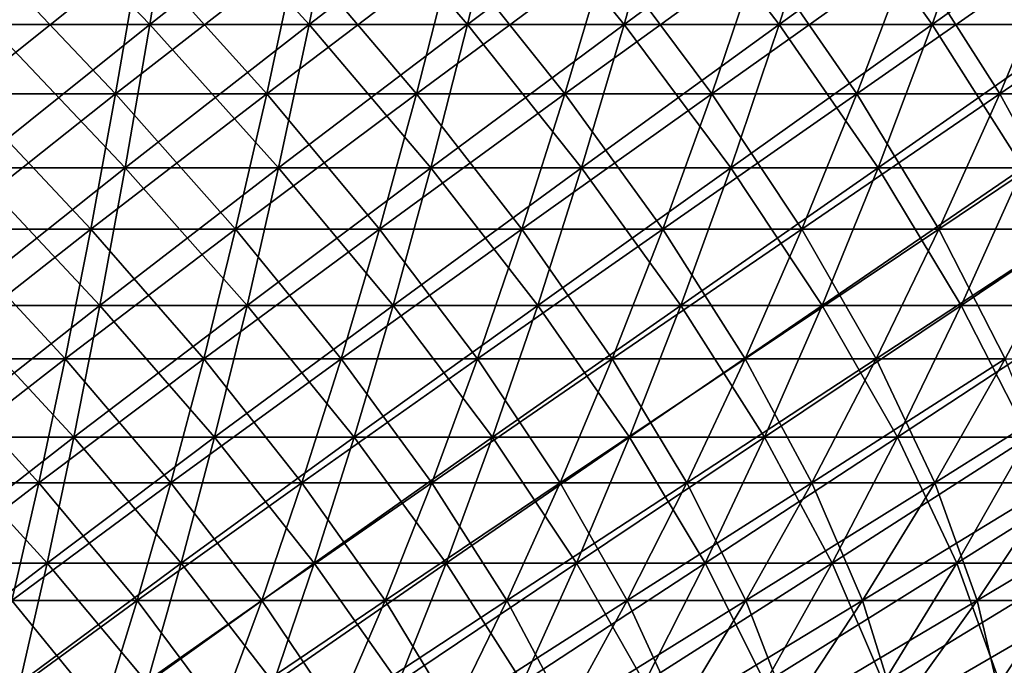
# Model space of a CAD drawing. Header units: millimetres. Extents: x -125 to 125, y 3898 to 4025.
# Tile 183 of 256: x 11 to 31, y 3921 to 3934. Entities that reach past the tile are written whole.
import ezdxf

# ---------------------------------------------------------------- set-up
doc = ezdxf.new("R2010")
doc.units = ezdxf.units.MM
doc.header["$LTSCALE"] = 2.2935
for name, color, linetype in [('2', 7, 'CONTINUOUS'), ('3', 7, 'CONTINUOUS'), ('4', 7, 'CONTINUOUS'), ('5', 7, 'CONTINUOUS')]:
    doc.layers.add(name, color=color, linetype=linetype)

msp = doc.modelspace()

# ---------------------------------------------------------------- linework, layer by layer
at = {"layer": '2', "color": 36, "linetype": 'Continuous', "true_color": 0x833d1e}
for points in [[(10.097, 3934.194, 85.307), (13.438, 3934.194, 84.845), (10.468, 3937.287, 88.441), (10.097, 3934.194, 85.307)], [(10.468, 3937.287, 88.441), (13.438, 3934.194, 84.845), (13.932, 3937.287, 87.962), (10.468, 3937.287, 88.441)], [(13.438, 3934.194, 84.845), (16.759, 3934.194, 84.252), (13.932, 3937.287, 87.962), (13.438, 3934.194, 84.845)], [(13.932, 3937.287, 87.962), (16.759, 3934.194, 84.252), (17.374, 3937.287, 87.347), (13.932, 3937.287, 87.962)], [(16.759, 3934.194, 84.252), (20.053, 3934.194, 83.529), (17.374, 3937.287, 87.347), (16.759, 3934.194, 84.252)], [(17.374, 3937.287, 87.347), (20.053, 3934.194, 83.529), (20.79, 3937.287, 86.598), (17.374, 3937.287, 87.347)], [(20.053, 3934.194, 83.529), (23.317, 3934.194, 82.677), (20.79, 3937.287, 86.598), (20.053, 3934.194, 83.529)], [(20.79, 3937.287, 86.598), (23.317, 3934.194, 82.677), (24.174, 3937.287, 85.715), (20.79, 3937.287, 86.598)], [(23.317, 3934.194, 82.677), (26.545, 3934.194, 81.698), (24.174, 3937.287, 85.715), (23.317, 3934.194, 82.677)], [(24.174, 3937.287, 85.715), (26.545, 3934.194, 81.698), (27.521, 3937.287, 84.7), (24.174, 3937.287, 85.715)], [(26.545, 3934.194, 81.698), (29.732, 3934.194, 80.593), (27.521, 3937.287, 84.7), (26.545, 3934.194, 81.698)], [(27.521, 3937.287, 84.7), (29.732, 3934.194, 80.593), (30.825, 3937.287, 83.554), (27.521, 3937.287, 84.7)], [(29.732, 3934.194, 80.593), (32.873, 3934.194, 79.363), (30.825, 3937.287, 83.554), (29.732, 3934.194, 80.593)], [(30.825, 3937.287, 83.554), (32.873, 3934.194, 79.363), (34.081, 3937.287, 82.279), (30.825, 3937.287, 83.554)], [(9.713, 3931.214, 82.066), (12.928, 3931.214, 81.621), (10.097, 3934.194, 85.307), (9.713, 3931.214, 82.066)], [(10.097, 3934.194, 85.307), (12.928, 3931.214, 81.621), (13.438, 3934.194, 84.845), (10.097, 3934.194, 85.307)], [(12.928, 3931.214, 81.621), (16.122, 3931.214, 81.051), (13.438, 3934.194, 84.845), (12.928, 3931.214, 81.621)], [(13.438, 3934.194, 84.845), (16.122, 3931.214, 81.051), (16.759, 3934.194, 84.252), (13.438, 3934.194, 84.845)], [(16.122, 3931.214, 81.051), (19.292, 3931.214, 80.355), (16.759, 3934.194, 84.252), (16.122, 3931.214, 81.051)], [(16.759, 3934.194, 84.252), (19.292, 3931.214, 80.355), (20.053, 3934.194, 83.529), (16.759, 3934.194, 84.252)], [(19.292, 3931.214, 80.355), (22.431, 3931.214, 79.536), (20.053, 3934.194, 83.529), (19.292, 3931.214, 80.355)], [(20.053, 3934.194, 83.529), (22.431, 3931.214, 79.536), (23.317, 3934.194, 82.677), (20.053, 3934.194, 83.529)], [(22.431, 3931.214, 79.536), (25.537, 3931.214, 78.594), (23.317, 3934.194, 82.677), (22.431, 3931.214, 79.536)], [(23.317, 3934.194, 82.677), (25.537, 3931.214, 78.594), (26.545, 3934.194, 81.698), (23.317, 3934.194, 82.677)], [(25.537, 3931.214, 78.594), (28.603, 3931.214, 77.531), (26.545, 3934.194, 81.698), (25.537, 3931.214, 78.594)], [(26.545, 3934.194, 81.698), (28.603, 3931.214, 77.531), (29.732, 3934.194, 80.593), (26.545, 3934.194, 81.698)], [(28.603, 3931.214, 77.531), (31.624, 3931.214, 76.348), (29.732, 3934.194, 80.593), (28.603, 3931.214, 77.531)], [(29.732, 3934.194, 80.593), (31.624, 3931.214, 76.348), (32.873, 3934.194, 79.363), (29.732, 3934.194, 80.593)], [(9.317, 3928.351, 78.722), (12.401, 3928.351, 78.296), (9.713, 3931.214, 82.066), (9.317, 3928.351, 78.722)], [(9.713, 3931.214, 82.066), (12.401, 3928.351, 78.296), (12.928, 3931.214, 81.621), (9.713, 3931.214, 82.066)], [(12.401, 3928.351, 78.296), (15.465, 3928.351, 77.749), (12.928, 3931.214, 81.621), (12.401, 3928.351, 78.296)], [(12.928, 3931.214, 81.621), (15.465, 3928.351, 77.749), (16.122, 3931.214, 81.051), (12.928, 3931.214, 81.621)], [(15.465, 3928.351, 77.749), (18.506, 3928.351, 77.082), (16.122, 3931.214, 81.051), (15.465, 3928.351, 77.749)], [(16.122, 3931.214, 81.051), (18.506, 3928.351, 77.082), (19.292, 3931.214, 80.355), (16.122, 3931.214, 81.051)], [(18.506, 3928.351, 77.082), (21.518, 3928.351, 76.296), (19.292, 3931.214, 80.355), (18.506, 3928.351, 77.082)], [(19.292, 3931.214, 80.355), (21.518, 3928.351, 76.296), (22.431, 3931.214, 79.536), (19.292, 3931.214, 80.355)], [(21.518, 3928.351, 76.296), (24.496, 3928.351, 75.392), (22.431, 3931.214, 79.536), (21.518, 3928.351, 76.296)], [(22.431, 3931.214, 79.536), (24.496, 3928.351, 75.392), (25.537, 3931.214, 78.594), (22.431, 3931.214, 79.536)], [(24.496, 3928.351, 75.392), (27.437, 3928.351, 74.372), (25.537, 3931.214, 78.594), (24.496, 3928.351, 75.392)], [(25.537, 3931.214, 78.594), (27.437, 3928.351, 74.372), (28.603, 3931.214, 77.531), (25.537, 3931.214, 78.594)], [(27.437, 3928.351, 74.372), (30.336, 3928.351, 73.238), (28.603, 3931.214, 77.531), (27.437, 3928.351, 74.372)], [(28.603, 3931.214, 77.531), (30.336, 3928.351, 73.238), (31.624, 3931.214, 76.348), (28.603, 3931.214, 77.531)], [(30.336, 3928.351, 73.238), (33.188, 3928.351, 71.99), (31.624, 3931.214, 76.348), (30.336, 3928.351, 73.238)], [(8.91, 3925.61, 75.281), (11.859, 3925.61, 74.873), (9.317, 3928.351, 78.722), (8.91, 3925.61, 75.281)], [(9.317, 3928.351, 78.722), (11.859, 3925.61, 74.873), (12.401, 3928.351, 78.296), (9.317, 3928.351, 78.722)], [(11.859, 3925.61, 74.873), (14.789, 3925.61, 74.349), (12.401, 3928.351, 78.296), (11.859, 3925.61, 74.873)], [(12.401, 3928.351, 78.296), (14.789, 3925.61, 74.349), (15.465, 3928.351, 77.749), (12.401, 3928.351, 78.296)], [(14.789, 3925.61, 74.349), (17.697, 3925.61, 73.711), (15.465, 3928.351, 77.749), (14.789, 3925.61, 74.349)], [(15.465, 3928.351, 77.749), (17.697, 3925.61, 73.711), (18.506, 3928.351, 77.082), (15.465, 3928.351, 77.749)], [(17.697, 3925.61, 73.711), (20.577, 3925.61, 72.96), (18.506, 3928.351, 77.082), (17.697, 3925.61, 73.711)], [(18.506, 3928.351, 77.082), (20.577, 3925.61, 72.96), (21.518, 3928.351, 76.296), (18.506, 3928.351, 77.082)], [(20.577, 3925.61, 72.96), (23.425, 3925.61, 72.096), (21.518, 3928.351, 76.296), (20.577, 3925.61, 72.96)], [(21.518, 3928.351, 76.296), (23.425, 3925.61, 72.096), (24.496, 3928.351, 75.392), (21.518, 3928.351, 76.296)], [(23.425, 3925.61, 72.096), (26.238, 3925.61, 71.121), (24.496, 3928.351, 75.392), (23.425, 3925.61, 72.096)], [(24.496, 3928.351, 75.392), (26.238, 3925.61, 71.121), (27.437, 3928.351, 74.372), (24.496, 3928.351, 75.392)], [(26.238, 3925.61, 71.121), (29.01, 3925.61, 70.036), (27.437, 3928.351, 74.372), (26.238, 3925.61, 71.121)], [(27.437, 3928.351, 74.372), (29.01, 3925.61, 70.036), (30.336, 3928.351, 73.238), (27.437, 3928.351, 74.372)], [(29.01, 3925.61, 70.036), (31.737, 3925.61, 68.843), (30.336, 3928.351, 73.238), (29.01, 3925.61, 70.036)], [(30.336, 3928.351, 73.238), (31.737, 3925.61, 68.843), (33.188, 3928.351, 71.99), (30.336, 3928.351, 73.238)], [(8.492, 3922.992, 71.745), (11.302, 3922.992, 71.356), (8.91, 3925.61, 75.281), (8.492, 3922.992, 71.745)], [(8.91, 3925.61, 75.281), (11.302, 3922.992, 71.356), (11.859, 3925.61, 74.873), (8.91, 3925.61, 75.281)], [(11.302, 3922.992, 71.356), (14.094, 3922.992, 70.857), (11.859, 3925.61, 74.873), (11.302, 3922.992, 71.356)], [(11.859, 3925.61, 74.873), (14.094, 3922.992, 70.857), (14.789, 3925.61, 74.349), (11.859, 3925.61, 74.873)], [(14.094, 3922.992, 70.857), (16.865, 3922.992, 70.249), (14.789, 3925.61, 74.349), (14.094, 3922.992, 70.857)], [(14.789, 3925.61, 74.349), (16.865, 3922.992, 70.249), (17.697, 3925.61, 73.711), (14.789, 3925.61, 74.349)], [(16.865, 3922.992, 70.249), (19.61, 3922.992, 69.533), (17.697, 3925.61, 73.711), (16.865, 3922.992, 70.249)], [(17.697, 3925.61, 73.711), (19.61, 3922.992, 69.533), (20.577, 3925.61, 72.96), (17.697, 3925.61, 73.711)], [(19.61, 3922.992, 69.533), (22.325, 3922.992, 68.709), (20.577, 3925.61, 72.96), (19.61, 3922.992, 69.533)], [(20.577, 3925.61, 72.96), (22.325, 3922.992, 68.709), (23.425, 3925.61, 72.096), (20.577, 3925.61, 72.96)], [(22.325, 3922.992, 68.709), (25.005, 3922.992, 67.78), (23.425, 3925.61, 72.096), (22.325, 3922.992, 68.709)], [(23.425, 3925.61, 72.096), (25.005, 3922.992, 67.78), (26.238, 3925.61, 71.121), (23.425, 3925.61, 72.096)], [(25.005, 3922.992, 67.78), (27.647, 3922.992, 66.746), (26.238, 3925.61, 71.121), (25.005, 3922.992, 67.78)], [(26.238, 3925.61, 71.121), (27.647, 3922.992, 66.746), (29.01, 3925.61, 70.036), (26.238, 3925.61, 71.121)], [(27.647, 3922.992, 66.746), (30.246, 3922.992, 65.609), (29.01, 3925.61, 70.036), (27.647, 3922.992, 66.746)], [(29.01, 3925.61, 70.036), (30.246, 3922.992, 65.609), (31.737, 3925.61, 68.843), (29.01, 3925.61, 70.036)], [(30.246, 3922.992, 65.609), (32.799, 3922.992, 64.371), (31.737, 3925.61, 68.843), (30.246, 3922.992, 65.609)], [(8.492, 3922.992, 71.745), (10.731, 3920.502, 67.75), (11.302, 3922.992, 71.356), (8.492, 3922.992, 71.745)], [(10.731, 3920.502, 67.75), (13.382, 3920.502, 67.276), (11.302, 3922.992, 71.356), (10.731, 3920.502, 67.75)], [(11.302, 3922.992, 71.356), (13.382, 3920.502, 67.276), (14.094, 3922.992, 70.857), (11.302, 3922.992, 71.356)], [(13.382, 3920.502, 67.276), (16.013, 3920.502, 66.699), (14.094, 3922.992, 70.857), (13.382, 3920.502, 67.276)], [(14.094, 3922.992, 70.857), (16.013, 3920.502, 66.699), (16.865, 3922.992, 70.249), (14.094, 3922.992, 70.857)], [(16.013, 3920.502, 66.699), (18.619, 3920.502, 66.019), (16.865, 3922.992, 70.249), (16.013, 3920.502, 66.699)], [(16.865, 3922.992, 70.249), (18.619, 3920.502, 66.019), (19.61, 3922.992, 69.533), (16.865, 3922.992, 70.249)], [(18.619, 3920.502, 66.019), (21.197, 3920.502, 65.237), (19.61, 3922.992, 69.533), (18.619, 3920.502, 66.019)], [(19.61, 3922.992, 69.533), (21.197, 3920.502, 65.237), (22.325, 3922.992, 68.709), (19.61, 3922.992, 69.533)], [(21.197, 3920.502, 65.237), (23.742, 3920.502, 64.355), (22.325, 3922.992, 68.709), (21.197, 3920.502, 65.237)], [(22.325, 3922.992, 68.709), (23.742, 3920.502, 64.355), (25.005, 3922.992, 67.78), (22.325, 3922.992, 68.709)], [(23.742, 3920.502, 64.355), (26.25, 3920.502, 63.373), (25.005, 3922.992, 67.78), (23.742, 3920.502, 64.355)], [(25.005, 3922.992, 67.78), (26.25, 3920.502, 63.373), (27.647, 3922.992, 66.746), (25.005, 3922.992, 67.78)], [(26.25, 3920.502, 63.373), (28.718, 3920.502, 62.294), (27.647, 3922.992, 66.746), (26.25, 3920.502, 63.373)], [(27.647, 3922.992, 66.746), (28.718, 3920.502, 62.294), (30.246, 3922.992, 65.609), (27.647, 3922.992, 66.746)], [(28.718, 3920.502, 62.294), (31.141, 3920.502, 61.118), (30.246, 3922.992, 65.609), (28.718, 3920.502, 62.294)], [(30.246, 3922.992, 65.609), (31.141, 3920.502, 61.118), (32.799, 3922.992, 64.371), (30.246, 3922.992, 65.609)], [(31.141, 3920.502, 61.118), (33.517, 3920.502, 59.848), (32.799, 3922.992, 64.371), (31.141, 3920.502, 61.118)]]:
    msp.add_3dface(points, dxfattribs=at)
at = {"layer": '3', "color": 36, "linetype": 'Continuous', "true_color": 0x833d1e}
for points in [[(13.438, 3934.194, -84.845), (10.097, 3934.194, -85.307), (13.932, 3937.287, -87.962), (13.438, 3934.194, -84.845)], [(13.932, 3937.287, -87.962), (10.097, 3934.194, -85.307), (10.468, 3937.287, -88.441), (13.932, 3937.287, -87.962)], [(16.759, 3934.194, -84.252), (13.438, 3934.194, -84.845), (17.374, 3937.287, -87.347), (16.759, 3934.194, -84.252)], [(17.374, 3937.287, -87.347), (13.438, 3934.194, -84.845), (13.932, 3937.287, -87.962), (17.374, 3937.287, -87.347)], [(20.053, 3934.194, -83.529), (16.759, 3934.194, -84.252), (20.79, 3937.287, -86.598), (20.053, 3934.194, -83.529)], [(20.79, 3937.287, -86.598), (16.759, 3934.194, -84.252), (17.374, 3937.287, -87.347), (20.79, 3937.287, -86.598)], [(23.317, 3934.194, -82.677), (20.053, 3934.194, -83.529), (24.174, 3937.287, -85.715), (23.317, 3934.194, -82.677)], [(24.174, 3937.287, -85.715), (20.053, 3934.194, -83.529), (20.79, 3937.287, -86.598), (24.174, 3937.287, -85.715)], [(26.545, 3934.194, -81.698), (23.317, 3934.194, -82.677), (27.521, 3937.287, -84.7), (26.545, 3934.194, -81.698)], [(27.521, 3937.287, -84.7), (23.317, 3934.194, -82.677), (24.174, 3937.287, -85.715), (27.521, 3937.287, -84.7)], [(29.732, 3934.194, -80.593), (26.545, 3934.194, -81.698), (30.825, 3937.287, -83.554), (29.732, 3934.194, -80.593)], [(30.825, 3937.287, -83.554), (26.545, 3934.194, -81.698), (27.521, 3937.287, -84.7), (30.825, 3937.287, -83.554)], [(32.873, 3934.194, -79.363), (29.732, 3934.194, -80.593), (34.081, 3937.287, -82.279), (32.873, 3934.194, -79.363)], [(34.081, 3937.287, -82.279), (29.732, 3934.194, -80.593), (30.825, 3937.287, -83.554), (34.081, 3937.287, -82.279)], [(12.928, 3931.214, -81.621), (9.713, 3931.214, -82.066), (13.438, 3934.194, -84.845), (12.928, 3931.214, -81.621)], [(13.438, 3934.194, -84.845), (9.713, 3931.214, -82.066), (10.097, 3934.194, -85.307), (13.438, 3934.194, -84.845)], [(16.122, 3931.214, -81.051), (12.928, 3931.214, -81.621), (16.759, 3934.194, -84.252), (16.122, 3931.214, -81.051)], [(16.759, 3934.194, -84.252), (12.928, 3931.214, -81.621), (13.438, 3934.194, -84.845), (16.759, 3934.194, -84.252)], [(19.292, 3931.214, -80.355), (16.122, 3931.214, -81.051), (20.053, 3934.194, -83.529), (19.292, 3931.214, -80.355)], [(20.053, 3934.194, -83.529), (16.122, 3931.214, -81.051), (16.759, 3934.194, -84.252), (20.053, 3934.194, -83.529)], [(22.431, 3931.214, -79.536), (19.292, 3931.214, -80.355), (23.317, 3934.194, -82.677), (22.431, 3931.214, -79.536)], [(23.317, 3934.194, -82.677), (19.292, 3931.214, -80.355), (20.053, 3934.194, -83.529), (23.317, 3934.194, -82.677)], [(25.537, 3931.214, -78.594), (22.431, 3931.214, -79.536), (26.545, 3934.194, -81.698), (25.537, 3931.214, -78.594)], [(26.545, 3934.194, -81.698), (22.431, 3931.214, -79.536), (23.317, 3934.194, -82.677), (26.545, 3934.194, -81.698)], [(28.603, 3931.214, -77.531), (25.537, 3931.214, -78.594), (29.732, 3934.194, -80.593), (28.603, 3931.214, -77.531)], [(29.732, 3934.194, -80.593), (25.537, 3931.214, -78.594), (26.545, 3934.194, -81.698), (29.732, 3934.194, -80.593)], [(31.624, 3931.214, -76.348), (28.603, 3931.214, -77.531), (32.873, 3934.194, -79.363), (31.624, 3931.214, -76.348)], [(32.873, 3934.194, -79.363), (28.603, 3931.214, -77.531), (29.732, 3934.194, -80.593), (32.873, 3934.194, -79.363)], [(12.401, 3928.351, -78.296), (9.317, 3928.351, -78.722), (12.928, 3931.214, -81.621), (12.401, 3928.351, -78.296)], [(12.928, 3931.214, -81.621), (9.317, 3928.351, -78.722), (9.713, 3931.214, -82.066), (12.928, 3931.214, -81.621)], [(15.465, 3928.351, -77.749), (12.401, 3928.351, -78.296), (16.122, 3931.214, -81.051), (15.465, 3928.351, -77.749)], [(16.122, 3931.214, -81.051), (12.401, 3928.351, -78.296), (12.928, 3931.214, -81.621), (16.122, 3931.214, -81.051)], [(18.506, 3928.351, -77.082), (15.465, 3928.351, -77.749), (19.292, 3931.214, -80.355), (18.506, 3928.351, -77.082)], [(19.292, 3931.214, -80.355), (15.465, 3928.351, -77.749), (16.122, 3931.214, -81.051), (19.292, 3931.214, -80.355)], [(21.518, 3928.351, -76.296), (18.506, 3928.351, -77.082), (22.431, 3931.214, -79.536), (21.518, 3928.351, -76.296)], [(22.431, 3931.214, -79.536), (18.506, 3928.351, -77.082), (19.292, 3931.214, -80.355), (22.431, 3931.214, -79.536)], [(24.496, 3928.351, -75.392), (21.518, 3928.351, -76.296), (25.537, 3931.214, -78.594), (24.496, 3928.351, -75.392)], [(25.537, 3931.214, -78.594), (21.518, 3928.351, -76.296), (22.431, 3931.214, -79.536), (25.537, 3931.214, -78.594)], [(27.437, 3928.351, -74.372), (24.496, 3928.351, -75.392), (28.603, 3931.214, -77.531), (27.437, 3928.351, -74.372)], [(28.603, 3931.214, -77.531), (24.496, 3928.351, -75.392), (25.537, 3931.214, -78.594), (28.603, 3931.214, -77.531)], [(30.336, 3928.351, -73.238), (27.437, 3928.351, -74.372), (31.624, 3931.214, -76.348), (30.336, 3928.351, -73.238)], [(31.624, 3931.214, -76.348), (27.437, 3928.351, -74.372), (28.603, 3931.214, -77.531), (31.624, 3931.214, -76.348)], [(33.188, 3928.351, -71.99), (30.336, 3928.351, -73.238), (34.597, 3931.214, -75.048), (33.188, 3928.351, -71.99)], [(34.597, 3931.214, -75.048), (30.336, 3928.351, -73.238), (31.624, 3931.214, -76.348), (34.597, 3931.214, -75.048)], [(11.859, 3925.61, -74.873), (8.91, 3925.61, -75.281), (12.401, 3928.351, -78.296), (11.859, 3925.61, -74.873)], [(12.401, 3928.351, -78.296), (8.91, 3925.61, -75.281), (9.317, 3928.351, -78.722), (12.401, 3928.351, -78.296)], [(14.789, 3925.61, -74.349), (11.859, 3925.61, -74.873), (15.465, 3928.351, -77.749), (14.789, 3925.61, -74.349)], [(15.465, 3928.351, -77.749), (11.859, 3925.61, -74.873), (12.401, 3928.351, -78.296), (15.465, 3928.351, -77.749)], [(17.697, 3925.61, -73.711), (14.789, 3925.61, -74.349), (18.506, 3928.351, -77.082), (17.697, 3925.61, -73.711)], [(18.506, 3928.351, -77.082), (14.789, 3925.61, -74.349), (15.465, 3928.351, -77.749), (18.506, 3928.351, -77.082)], [(20.577, 3925.61, -72.96), (17.697, 3925.61, -73.711), (21.518, 3928.351, -76.296), (20.577, 3925.61, -72.96)], [(21.518, 3928.351, -76.296), (17.697, 3925.61, -73.711), (18.506, 3928.351, -77.082), (21.518, 3928.351, -76.296)], [(23.425, 3925.61, -72.096), (20.577, 3925.61, -72.96), (24.496, 3928.351, -75.392), (23.425, 3925.61, -72.096)], [(24.496, 3928.351, -75.392), (20.577, 3925.61, -72.96), (21.518, 3928.351, -76.296), (24.496, 3928.351, -75.392)], [(26.238, 3925.61, -71.121), (23.425, 3925.61, -72.096), (27.437, 3928.351, -74.372), (26.238, 3925.61, -71.121)], [(27.437, 3928.351, -74.372), (23.425, 3925.61, -72.096), (24.496, 3928.351, -75.392), (27.437, 3928.351, -74.372)], [(29.01, 3925.61, -70.036), (26.238, 3925.61, -71.121), (30.336, 3928.351, -73.238), (29.01, 3925.61, -70.036)], [(30.336, 3928.351, -73.238), (26.238, 3925.61, -71.121), (27.437, 3928.351, -74.372), (30.336, 3928.351, -73.238)], [(31.737, 3925.61, -68.843), (29.01, 3925.61, -70.036), (33.188, 3928.351, -71.99), (31.737, 3925.61, -68.843)], [(33.188, 3928.351, -71.99), (29.01, 3925.61, -70.036), (30.336, 3928.351, -73.238), (33.188, 3928.351, -71.99)], [(11.302, 3922.992, -71.356), (8.492, 3922.992, -71.745), (11.859, 3925.61, -74.873), (11.302, 3922.992, -71.356)], [(11.859, 3925.61, -74.873), (8.492, 3922.992, -71.745), (8.91, 3925.61, -75.281), (11.859, 3925.61, -74.873)], [(14.094, 3922.992, -70.857), (11.302, 3922.992, -71.356), (14.789, 3925.61, -74.349), (14.094, 3922.992, -70.857)], [(14.789, 3925.61, -74.349), (11.302, 3922.992, -71.356), (11.859, 3925.61, -74.873), (14.789, 3925.61, -74.349)], [(16.865, 3922.992, -70.249), (14.094, 3922.992, -70.857), (17.697, 3925.61, -73.711), (16.865, 3922.992, -70.249)], [(17.697, 3925.61, -73.711), (14.094, 3922.992, -70.857), (14.789, 3925.61, -74.349), (17.697, 3925.61, -73.711)], [(19.61, 3922.992, -69.533), (16.865, 3922.992, -70.249), (20.577, 3925.61, -72.96), (19.61, 3922.992, -69.533)], [(20.577, 3925.61, -72.96), (16.865, 3922.992, -70.249), (17.697, 3925.61, -73.711), (20.577, 3925.61, -72.96)], [(22.325, 3922.992, -68.709), (19.61, 3922.992, -69.533), (23.425, 3925.61, -72.096), (22.325, 3922.992, -68.709)], [(23.425, 3925.61, -72.096), (19.61, 3922.992, -69.533), (20.577, 3925.61, -72.96), (23.425, 3925.61, -72.096)], [(25.005, 3922.992, -67.78), (22.325, 3922.992, -68.709), (26.238, 3925.61, -71.121), (25.005, 3922.992, -67.78)], [(26.238, 3925.61, -71.121), (22.325, 3922.992, -68.709), (23.425, 3925.61, -72.096), (26.238, 3925.61, -71.121)], [(27.647, 3922.992, -66.746), (25.005, 3922.992, -67.78), (29.01, 3925.61, -70.036), (27.647, 3922.992, -66.746)], [(29.01, 3925.61, -70.036), (25.005, 3922.992, -67.78), (26.238, 3925.61, -71.121), (29.01, 3925.61, -70.036)], [(30.246, 3922.992, -65.609), (27.647, 3922.992, -66.746), (31.737, 3925.61, -68.843), (30.246, 3922.992, -65.609)], [(31.737, 3925.61, -68.843), (27.647, 3922.992, -66.746), (29.01, 3925.61, -70.036), (31.737, 3925.61, -68.843)], [(32.799, 3922.992, -64.371), (30.246, 3922.992, -65.609), (34.415, 3925.61, -67.544), (32.799, 3922.992, -64.371)], [(34.415, 3925.61, -67.544), (30.246, 3922.992, -65.609), (31.737, 3925.61, -68.843), (34.415, 3925.61, -67.544)], [(10.731, 3920.502, -67.75), (8.062, 3920.502, -68.119), (11.302, 3922.992, -71.356), (10.731, 3920.502, -67.75)], [(11.302, 3922.992, -71.356), (8.062, 3920.502, -68.119), (8.492, 3922.992, -71.745), (11.302, 3922.992, -71.356)], [(13.382, 3920.502, -67.276), (10.731, 3920.502, -67.75), (14.094, 3922.992, -70.857), (13.382, 3920.502, -67.276)], [(14.094, 3922.992, -70.857), (10.731, 3920.502, -67.75), (11.302, 3922.992, -71.356), (14.094, 3922.992, -70.857)], [(16.013, 3920.502, -66.699), (13.382, 3920.502, -67.276), (16.865, 3922.992, -70.249), (16.013, 3920.502, -66.699)], [(16.865, 3922.992, -70.249), (13.382, 3920.502, -67.276), (14.094, 3922.992, -70.857), (16.865, 3922.992, -70.249)], [(18.619, 3920.502, -66.019), (16.013, 3920.502, -66.699), (19.61, 3922.992, -69.533), (18.619, 3920.502, -66.019)], [(19.61, 3922.992, -69.533), (16.013, 3920.502, -66.699), (16.865, 3922.992, -70.249), (19.61, 3922.992, -69.533)], [(21.197, 3920.502, -65.237), (18.619, 3920.502, -66.019), (22.325, 3922.992, -68.709), (21.197, 3920.502, -65.237)], [(22.325, 3922.992, -68.709), (18.619, 3920.502, -66.019), (19.61, 3922.992, -69.533), (22.325, 3922.992, -68.709)], [(23.742, 3920.502, -64.355), (21.197, 3920.502, -65.237), (25.005, 3922.992, -67.78), (23.742, 3920.502, -64.355)], [(25.005, 3922.992, -67.78), (21.197, 3920.502, -65.237), (22.325, 3922.992, -68.709), (25.005, 3922.992, -67.78)], [(26.25, 3920.502, -63.373), (23.742, 3920.502, -64.355), (27.647, 3922.992, -66.746), (26.25, 3920.502, -63.373)], [(27.647, 3922.992, -66.746), (23.742, 3920.502, -64.355), (25.005, 3922.992, -67.78), (27.647, 3922.992, -66.746)], [(28.718, 3920.502, -62.294), (26.25, 3920.502, -63.373), (30.246, 3922.992, -65.609), (28.718, 3920.502, -62.294)], [(30.246, 3922.992, -65.609), (26.25, 3920.502, -63.373), (27.647, 3922.992, -66.746), (30.246, 3922.992, -65.609)], [(31.141, 3920.502, -61.118), (28.718, 3920.502, -62.294), (32.799, 3922.992, -64.371), (31.141, 3920.502, -61.118)], [(32.799, 3922.992, -64.371), (28.718, 3920.502, -62.294), (30.246, 3922.992, -65.609), (32.799, 3922.992, -64.371)], [(33.517, 3920.502, -59.848), (31.141, 3920.502, -61.118), (35.301, 3922.992, -63.034), (33.517, 3920.502, -59.848)], [(35.301, 3922.992, -63.034), (31.141, 3920.502, -61.118), (32.799, 3922.992, -64.371), (35.301, 3922.992, -63.034)]]:
    msp.add_3dface(points, dxfattribs=at)
at = {"layer": '4', "color": 36, "linetype": 'Continuous', "true_color": 0x833d1e}
for points in [[(9.563, 3932.753, -80.796), (12.728, 3932.753, -80.358), (9.94, 3935.685, -83.982), (9.563, 3932.753, -80.796)], [(9.94, 3935.685, -83.982), (12.728, 3932.753, -80.358), (13.229, 3935.685, -83.527), (9.94, 3935.685, -83.982)], [(12.728, 3932.753, -80.358), (15.873, 3932.753, -79.797), (13.229, 3935.685, -83.527), (12.728, 3932.753, -80.358)], [(13.229, 3935.685, -83.527), (15.873, 3932.753, -79.797), (16.498, 3935.685, -82.943), (13.229, 3935.685, -83.527)], [(15.873, 3932.753, -79.797), (18.993, 3932.753, -79.112), (16.498, 3935.685, -82.943), (15.873, 3932.753, -79.797)], [(16.498, 3935.685, -82.943), (18.993, 3932.753, -79.112), (19.742, 3935.685, -82.232), (16.498, 3935.685, -82.943)], [(18.993, 3932.753, -79.112), (22.084, 3932.753, -78.305), (19.742, 3935.685, -82.232), (18.993, 3932.753, -79.112)], [(19.742, 3935.685, -82.232), (22.084, 3932.753, -78.305), (22.955, 3935.685, -81.393), (19.742, 3935.685, -82.232)], [(22.084, 3932.753, -78.305), (25.142, 3932.753, -77.378), (22.955, 3935.685, -81.393), (22.084, 3932.753, -78.305)], [(22.955, 3935.685, -81.393), (25.142, 3932.753, -77.378), (26.133, 3935.685, -80.429), (22.955, 3935.685, -81.393)], [(25.142, 3932.753, -77.378), (28.16, 3932.753, -76.331), (26.133, 3935.685, -80.429), (25.142, 3932.753, -77.378)], [(26.133, 3935.685, -80.429), (28.16, 3932.753, -76.331), (29.271, 3935.685, -79.341), (26.133, 3935.685, -80.429)], [(28.16, 3932.753, -76.331), (31.135, 3932.753, -75.167), (29.271, 3935.685, -79.341), (28.16, 3932.753, -76.331)], [(29.271, 3935.685, -79.341), (31.135, 3932.753, -75.167), (32.363, 3935.685, -78.131), (29.271, 3935.685, -79.341)], [(31.135, 3932.753, -75.167), (34.062, 3932.753, -73.887), (32.363, 3935.685, -78.131), (31.135, 3932.753, -75.167)], [(9.174, 3929.936, -77.509), (12.21, 3929.936, -77.089), (9.563, 3932.753, -80.796), (9.174, 3929.936, -77.509)], [(9.563, 3932.753, -80.796), (12.21, 3929.936, -77.089), (12.728, 3932.753, -80.358), (9.563, 3932.753, -80.796)], [(12.21, 3929.936, -77.089), (15.227, 3929.936, -76.551), (12.728, 3932.753, -80.358), (12.21, 3929.936, -77.089)], [(12.728, 3932.753, -80.358), (15.227, 3929.936, -76.551), (15.873, 3932.753, -79.797), (12.728, 3932.753, -80.358)], [(15.227, 3929.936, -76.551), (18.221, 3929.936, -75.894), (15.873, 3932.753, -79.797), (15.227, 3929.936, -76.551)], [(15.873, 3932.753, -79.797), (18.221, 3929.936, -75.894), (18.993, 3932.753, -79.112), (15.873, 3932.753, -79.797)], [(18.221, 3929.936, -75.894), (21.186, 3929.936, -75.12), (18.993, 3932.753, -79.112), (18.221, 3929.936, -75.894)], [(18.993, 3932.753, -79.112), (21.186, 3929.936, -75.12), (22.084, 3932.753, -78.305), (18.993, 3932.753, -79.112)], [(21.186, 3929.936, -75.12), (24.119, 3929.936, -74.23), (22.084, 3932.753, -78.305), (21.186, 3929.936, -75.12)], [(22.084, 3932.753, -78.305), (24.119, 3929.936, -74.23), (25.142, 3932.753, -77.378), (22.084, 3932.753, -78.305)], [(24.119, 3929.936, -74.23), (27.015, 3929.936, -73.226), (25.142, 3932.753, -77.378), (24.119, 3929.936, -74.23)], [(25.142, 3932.753, -77.378), (27.015, 3929.936, -73.226), (28.16, 3932.753, -76.331), (25.142, 3932.753, -77.378)], [(27.015, 3929.936, -73.226), (29.869, 3929.936, -72.109), (28.16, 3932.753, -76.331), (27.015, 3929.936, -73.226)], [(28.16, 3932.753, -76.331), (29.869, 3929.936, -72.109), (31.135, 3932.753, -75.167), (28.16, 3932.753, -76.331)], [(29.869, 3929.936, -72.109), (32.677, 3929.936, -70.881), (31.135, 3932.753, -75.167), (29.869, 3929.936, -72.109)], [(31.135, 3932.753, -75.167), (32.677, 3929.936, -70.881), (34.062, 3932.753, -73.887), (31.135, 3932.753, -75.167)], [(8.773, 3927.238, -74.126), (11.677, 3927.238, -73.724), (9.174, 3929.936, -77.509), (8.773, 3927.238, -74.126)], [(9.174, 3929.936, -77.509), (11.677, 3927.238, -73.724), (12.21, 3929.936, -77.089), (9.174, 3929.936, -77.509)], [(11.677, 3927.238, -73.724), (14.562, 3927.238, -73.209), (12.21, 3929.936, -77.089), (11.677, 3927.238, -73.724)], [(12.21, 3929.936, -77.089), (14.562, 3927.238, -73.209), (15.227, 3929.936, -76.551), (12.21, 3929.936, -77.089)], [(14.562, 3927.238, -73.209), (17.425, 3927.238, -72.581), (15.227, 3929.936, -76.551), (14.562, 3927.238, -73.209)], [(15.227, 3929.936, -76.551), (17.425, 3927.238, -72.581), (18.221, 3929.936, -75.894), (15.227, 3929.936, -76.551)], [(17.425, 3927.238, -72.581), (20.261, 3927.238, -71.841), (18.221, 3929.936, -75.894), (17.425, 3927.238, -72.581)], [(18.221, 3929.936, -75.894), (20.261, 3927.238, -71.841), (21.186, 3929.936, -75.12), (18.221, 3929.936, -75.894)], [(20.261, 3927.238, -71.841), (23.066, 3927.238, -70.99), (21.186, 3929.936, -75.12), (20.261, 3927.238, -71.841)], [(21.186, 3929.936, -75.12), (23.066, 3927.238, -70.99), (24.119, 3929.936, -74.23), (21.186, 3929.936, -75.12)], [(23.066, 3927.238, -70.99), (25.835, 3927.238, -70.03), (24.119, 3929.936, -74.23), (23.066, 3927.238, -70.99)], [(24.119, 3929.936, -74.23), (25.835, 3927.238, -70.03), (27.015, 3929.936, -73.226), (24.119, 3929.936, -74.23)], [(25.835, 3927.238, -70.03), (28.565, 3927.238, -68.961), (27.015, 3929.936, -73.226), (25.835, 3927.238, -70.03)], [(27.015, 3929.936, -73.226), (28.565, 3927.238, -68.961), (29.869, 3929.936, -72.109), (27.015, 3929.936, -73.226)], [(28.565, 3927.238, -68.961), (31.25, 3927.238, -67.787), (29.869, 3929.936, -72.109), (28.565, 3927.238, -68.961)], [(29.869, 3929.936, -72.109), (31.25, 3927.238, -67.787), (32.677, 3929.936, -70.881), (29.869, 3929.936, -72.109)], [(8.362, 3924.662, -70.65), (11.129, 3924.662, -70.267), (8.773, 3927.238, -74.126), (8.362, 3924.662, -70.65)], [(8.773, 3927.238, -74.126), (11.129, 3924.662, -70.267), (11.677, 3927.238, -73.724), (8.773, 3927.238, -74.126)], [(11.129, 3924.662, -70.267), (13.879, 3924.662, -69.776), (11.677, 3927.238, -73.724), (11.129, 3924.662, -70.267)], [(11.677, 3927.238, -73.724), (13.879, 3924.662, -69.776), (14.562, 3927.238, -73.209), (11.677, 3927.238, -73.724)], [(13.879, 3924.662, -69.776), (16.608, 3924.662, -69.177), (14.562, 3927.238, -73.209), (13.879, 3924.662, -69.776)], [(14.562, 3927.238, -73.209), (16.608, 3924.662, -69.177), (17.425, 3927.238, -72.581), (14.562, 3927.238, -73.209)], [(16.608, 3924.662, -69.177), (19.311, 3924.662, -68.472), (17.425, 3927.238, -72.581), (16.608, 3924.662, -69.177)], [(17.425, 3927.238, -72.581), (19.311, 3924.662, -68.472), (20.261, 3927.238, -71.841), (17.425, 3927.238, -72.581)], [(19.311, 3924.662, -68.472), (21.984, 3924.662, -67.661), (20.261, 3927.238, -71.841), (19.311, 3924.662, -68.472)], [(20.261, 3927.238, -71.841), (21.984, 3924.662, -67.661), (23.066, 3927.238, -70.99), (20.261, 3927.238, -71.841)], [(21.984, 3924.662, -67.661), (24.624, 3924.662, -66.746), (23.066, 3927.238, -70.99), (21.984, 3924.662, -67.661)], [(23.066, 3927.238, -70.99), (24.624, 3924.662, -66.746), (25.835, 3927.238, -70.03), (23.066, 3927.238, -70.99)], [(24.624, 3924.662, -66.746), (27.225, 3924.662, -65.727), (25.835, 3927.238, -70.03), (24.624, 3924.662, -66.746)], [(25.835, 3927.238, -70.03), (27.225, 3924.662, -65.727), (28.565, 3927.238, -68.961), (25.835, 3927.238, -70.03)], [(27.225, 3924.662, -65.727), (29.785, 3924.662, -64.608), (28.565, 3927.238, -68.961), (27.225, 3924.662, -65.727)], [(28.565, 3927.238, -68.961), (29.785, 3924.662, -64.608), (31.25, 3927.238, -67.787), (28.565, 3927.238, -68.961)], [(29.785, 3924.662, -64.608), (32.298, 3924.662, -63.389), (31.25, 3927.238, -67.787), (29.785, 3924.662, -64.608)], [(8.362, 3924.662, -70.65), (10.568, 3922.211, -66.722), (11.129, 3924.662, -70.267), (8.362, 3924.662, -70.65)], [(10.568, 3922.211, -66.722), (13.179, 3922.211, -66.256), (11.129, 3924.662, -70.267), (10.568, 3922.211, -66.722)], [(11.129, 3924.662, -70.267), (13.179, 3922.211, -66.256), (13.879, 3924.662, -69.776), (11.129, 3924.662, -70.267)], [(13.179, 3922.211, -66.256), (15.77, 3922.211, -65.687), (13.879, 3924.662, -69.776), (13.179, 3922.211, -66.256)], [(13.879, 3924.662, -69.776), (15.77, 3922.211, -65.687), (16.608, 3924.662, -69.177), (13.879, 3924.662, -69.776)], [(15.77, 3922.211, -65.687), (18.337, 3922.211, -65.017), (16.608, 3924.662, -69.177), (15.77, 3922.211, -65.687)], [(16.608, 3924.662, -69.177), (18.337, 3922.211, -65.017), (19.311, 3924.662, -68.472), (16.608, 3924.662, -69.177)], [(18.337, 3922.211, -65.017), (20.875, 3922.211, -64.247), (19.311, 3924.662, -68.472), (18.337, 3922.211, -65.017)], [(19.311, 3924.662, -68.472), (20.875, 3922.211, -64.247), (21.984, 3924.662, -67.661), (19.311, 3924.662, -68.472)], [(20.875, 3922.211, -64.247), (23.381, 3922.211, -63.378), (21.984, 3924.662, -67.661), (20.875, 3922.211, -64.247)], [(21.984, 3924.662, -67.661), (23.381, 3922.211, -63.378), (24.624, 3924.662, -66.746), (21.984, 3924.662, -67.661)], [(23.381, 3922.211, -63.378), (25.852, 3922.211, -62.411), (24.624, 3924.662, -66.746), (23.381, 3922.211, -63.378)], [(24.624, 3924.662, -66.746), (25.852, 3922.211, -62.411), (27.225, 3924.662, -65.727), (24.624, 3924.662, -66.746)], [(25.852, 3922.211, -62.411), (28.282, 3922.211, -61.348), (27.225, 3924.662, -65.727), (25.852, 3922.211, -62.411)], [(27.225, 3924.662, -65.727), (28.282, 3922.211, -61.348), (29.785, 3924.662, -64.608), (27.225, 3924.662, -65.727)], [(28.282, 3922.211, -61.348), (30.669, 3922.211, -60.191), (29.785, 3924.662, -64.608), (28.282, 3922.211, -61.348)], [(29.785, 3924.662, -64.608), (30.669, 3922.211, -60.191), (32.298, 3924.662, -63.389), (29.785, 3924.662, -64.608)], [(30.669, 3922.211, -60.191), (33.008, 3922.211, -58.94), (32.298, 3924.662, -63.389), (30.669, 3922.211, -60.191)], [(9.993, 3919.889, -63.094), (12.462, 3919.889, -62.653), (10.568, 3922.211, -66.722), (9.993, 3919.889, -63.094)], [(10.568, 3922.211, -66.722), (12.462, 3919.889, -62.653), (13.179, 3922.211, -66.256), (10.568, 3922.211, -66.722)], [(12.462, 3919.889, -62.653), (14.913, 3919.889, -62.115), (13.179, 3922.211, -66.256), (12.462, 3919.889, -62.653)], [(13.179, 3922.211, -66.256), (14.913, 3919.889, -62.115), (15.77, 3922.211, -65.687), (13.179, 3922.211, -66.256)], [(14.913, 3919.889, -62.115), (17.34, 3919.889, -61.482), (15.77, 3922.211, -65.687), (14.913, 3919.889, -62.115)], [(15.77, 3922.211, -65.687), (17.34, 3919.889, -61.482), (18.337, 3922.211, -65.017), (15.77, 3922.211, -65.687)], [(17.34, 3919.889, -61.482), (19.74, 3919.889, -60.754), (18.337, 3922.211, -65.017), (17.34, 3919.889, -61.482)], [(18.337, 3922.211, -65.017), (19.74, 3919.889, -60.754), (20.875, 3922.211, -64.247), (18.337, 3922.211, -65.017)], [(19.74, 3919.889, -60.754), (22.11, 3919.889, -59.932), (20.875, 3922.211, -64.247), (19.74, 3919.889, -60.754)], [(20.875, 3922.211, -64.247), (22.11, 3919.889, -59.932), (23.381, 3922.211, -63.378), (20.875, 3922.211, -64.247)], [(22.11, 3919.889, -59.932), (24.446, 3919.889, -59.017), (23.381, 3922.211, -63.378), (22.11, 3919.889, -59.932)], [(23.381, 3922.211, -63.378), (24.446, 3919.889, -59.017), (25.852, 3922.211, -62.411), (23.381, 3922.211, -63.378)], [(24.446, 3919.889, -59.017), (26.744, 3919.889, -58.012), (25.852, 3922.211, -62.411), (24.446, 3919.889, -59.017)], [(25.852, 3922.211, -62.411), (26.744, 3919.889, -58.012), (28.282, 3922.211, -61.348), (25.852, 3922.211, -62.411)], [(26.744, 3919.889, -58.012), (29.001, 3919.889, -56.918), (28.282, 3922.211, -61.348), (26.744, 3919.889, -58.012)], [(28.282, 3922.211, -61.348), (29.001, 3919.889, -56.918), (30.669, 3922.211, -60.191), (28.282, 3922.211, -61.348)], [(29.001, 3919.889, -56.918), (31.213, 3919.889, -55.735), (30.669, 3922.211, -60.191), (29.001, 3919.889, -56.918)], [(30.669, 3922.211, -60.191), (31.213, 3919.889, -55.735), (33.008, 3922.211, -58.94), (30.669, 3922.211, -60.191)], [(31.213, 3919.889, -55.735), (33.377, 3919.889, -54.467), (33.008, 3922.211, -58.94), (31.213, 3919.889, -55.735)]]:
    msp.add_3dface(points, dxfattribs=at)
at = {"layer": '5', "color": 36, "linetype": 'Continuous', "true_color": 0x833d1e}
for points in [[(12.728, 3932.753, 80.358), (9.563, 3932.753, 80.796), (13.229, 3935.685, 83.527), (12.728, 3932.753, 80.358)], [(13.229, 3935.685, 83.527), (9.563, 3932.753, 80.796), (9.94, 3935.685, 83.982), (13.229, 3935.685, 83.527)], [(15.873, 3932.753, 79.797), (12.728, 3932.753, 80.358), (16.498, 3935.685, 82.943), (15.873, 3932.753, 79.797)], [(16.498, 3935.685, 82.943), (12.728, 3932.753, 80.358), (13.229, 3935.685, 83.527), (16.498, 3935.685, 82.943)], [(18.993, 3932.753, 79.112), (15.873, 3932.753, 79.797), (19.742, 3935.685, 82.232), (18.993, 3932.753, 79.112)], [(19.742, 3935.685, 82.232), (15.873, 3932.753, 79.797), (16.498, 3935.685, 82.943), (19.742, 3935.685, 82.232)], [(22.084, 3932.753, 78.305), (18.993, 3932.753, 79.112), (22.955, 3935.685, 81.393), (22.084, 3932.753, 78.305)], [(22.955, 3935.685, 81.393), (18.993, 3932.753, 79.112), (19.742, 3935.685, 82.232), (22.955, 3935.685, 81.393)], [(25.142, 3932.753, 77.378), (22.084, 3932.753, 78.305), (26.133, 3935.685, 80.429), (25.142, 3932.753, 77.378)], [(26.133, 3935.685, 80.429), (22.084, 3932.753, 78.305), (22.955, 3935.685, 81.393), (26.133, 3935.685, 80.429)], [(28.16, 3932.753, 76.331), (25.142, 3932.753, 77.378), (29.271, 3935.685, 79.341), (28.16, 3932.753, 76.331)], [(29.271, 3935.685, 79.341), (25.142, 3932.753, 77.378), (26.133, 3935.685, 80.429), (29.271, 3935.685, 79.341)], [(31.135, 3932.753, 75.167), (28.16, 3932.753, 76.331), (32.363, 3935.685, 78.131), (31.135, 3932.753, 75.167)], [(32.363, 3935.685, 78.131), (28.16, 3932.753, 76.331), (29.271, 3935.685, 79.341), (32.363, 3935.685, 78.131)], [(34.062, 3932.753, 73.887), (31.135, 3932.753, 75.167), (35.405, 3935.685, 76.8), (34.062, 3932.753, 73.887)], [(35.405, 3935.685, 76.8), (31.135, 3932.753, 75.167), (32.363, 3935.685, 78.131), (35.405, 3935.685, 76.8)], [(12.21, 3929.936, 77.089), (9.174, 3929.936, 77.509), (12.728, 3932.753, 80.358), (12.21, 3929.936, 77.089)], [(12.728, 3932.753, 80.358), (9.174, 3929.936, 77.509), (9.563, 3932.753, 80.796), (12.728, 3932.753, 80.358)], [(15.227, 3929.936, 76.551), (12.21, 3929.936, 77.089), (15.873, 3932.753, 79.797), (15.227, 3929.936, 76.551)], [(15.873, 3932.753, 79.797), (12.21, 3929.936, 77.089), (12.728, 3932.753, 80.358), (15.873, 3932.753, 79.797)], [(18.221, 3929.936, 75.894), (15.227, 3929.936, 76.551), (18.993, 3932.753, 79.112), (18.221, 3929.936, 75.894)], [(18.993, 3932.753, 79.112), (15.227, 3929.936, 76.551), (15.873, 3932.753, 79.797), (18.993, 3932.753, 79.112)], [(21.186, 3929.936, 75.12), (18.221, 3929.936, 75.894), (22.084, 3932.753, 78.305), (21.186, 3929.936, 75.12)], [(22.084, 3932.753, 78.305), (18.221, 3929.936, 75.894), (18.993, 3932.753, 79.112), (22.084, 3932.753, 78.305)], [(24.119, 3929.936, 74.23), (21.186, 3929.936, 75.12), (25.142, 3932.753, 77.378), (24.119, 3929.936, 74.23)], [(25.142, 3932.753, 77.378), (21.186, 3929.936, 75.12), (22.084, 3932.753, 78.305), (25.142, 3932.753, 77.378)], [(27.015, 3929.936, 73.226), (24.119, 3929.936, 74.23), (28.16, 3932.753, 76.331), (27.015, 3929.936, 73.226)], [(28.16, 3932.753, 76.331), (24.119, 3929.936, 74.23), (25.142, 3932.753, 77.378), (28.16, 3932.753, 76.331)], [(29.869, 3929.936, 72.109), (27.015, 3929.936, 73.226), (31.135, 3932.753, 75.167), (29.869, 3929.936, 72.109)], [(31.135, 3932.753, 75.167), (27.015, 3929.936, 73.226), (28.16, 3932.753, 76.331), (31.135, 3932.753, 75.167)], [(32.677, 3929.936, 70.881), (29.869, 3929.936, 72.109), (34.062, 3932.753, 73.887), (32.677, 3929.936, 70.881)], [(34.062, 3932.753, 73.887), (29.869, 3929.936, 72.109), (31.135, 3932.753, 75.167), (34.062, 3932.753, 73.887)], [(11.677, 3927.238, 73.724), (8.773, 3927.238, 74.126), (12.21, 3929.936, 77.089), (11.677, 3927.238, 73.724)], [(12.21, 3929.936, 77.089), (8.773, 3927.238, 74.126), (9.174, 3929.936, 77.509), (12.21, 3929.936, 77.089)], [(14.562, 3927.238, 73.209), (11.677, 3927.238, 73.724), (15.227, 3929.936, 76.551), (14.562, 3927.238, 73.209)], [(15.227, 3929.936, 76.551), (11.677, 3927.238, 73.724), (12.21, 3929.936, 77.089), (15.227, 3929.936, 76.551)], [(17.425, 3927.238, 72.581), (14.562, 3927.238, 73.209), (18.221, 3929.936, 75.894), (17.425, 3927.238, 72.581)], [(18.221, 3929.936, 75.894), (14.562, 3927.238, 73.209), (15.227, 3929.936, 76.551), (18.221, 3929.936, 75.894)], [(20.261, 3927.238, 71.841), (17.425, 3927.238, 72.581), (21.186, 3929.936, 75.12), (20.261, 3927.238, 71.841)], [(21.186, 3929.936, 75.12), (17.425, 3927.238, 72.581), (18.221, 3929.936, 75.894), (21.186, 3929.936, 75.12)], [(23.066, 3927.238, 70.99), (20.261, 3927.238, 71.841), (24.119, 3929.936, 74.23), (23.066, 3927.238, 70.99)], [(24.119, 3929.936, 74.23), (20.261, 3927.238, 71.841), (21.186, 3929.936, 75.12), (24.119, 3929.936, 74.23)], [(25.835, 3927.238, 70.03), (23.066, 3927.238, 70.99), (27.015, 3929.936, 73.226), (25.835, 3927.238, 70.03)], [(27.015, 3929.936, 73.226), (23.066, 3927.238, 70.99), (24.119, 3929.936, 74.23), (27.015, 3929.936, 73.226)], [(28.565, 3927.238, 68.961), (25.835, 3927.238, 70.03), (29.869, 3929.936, 72.109), (28.565, 3927.238, 68.961)], [(29.869, 3929.936, 72.109), (25.835, 3927.238, 70.03), (27.015, 3929.936, 73.226), (29.869, 3929.936, 72.109)], [(31.25, 3927.238, 67.787), (28.565, 3927.238, 68.961), (32.677, 3929.936, 70.881), (31.25, 3927.238, 67.787)], [(32.677, 3929.936, 70.881), (28.565, 3927.238, 68.961), (29.869, 3929.936, 72.109), (32.677, 3929.936, 70.881)], [(11.129, 3924.662, 70.267), (8.362, 3924.662, 70.65), (11.677, 3927.238, 73.724), (11.129, 3924.662, 70.267)], [(11.677, 3927.238, 73.724), (8.362, 3924.662, 70.65), (8.773, 3927.238, 74.126), (11.677, 3927.238, 73.724)], [(13.879, 3924.662, 69.776), (11.129, 3924.662, 70.267), (14.562, 3927.238, 73.209), (13.879, 3924.662, 69.776)], [(14.562, 3927.238, 73.209), (11.129, 3924.662, 70.267), (11.677, 3927.238, 73.724), (14.562, 3927.238, 73.209)], [(16.608, 3924.662, 69.177), (13.879, 3924.662, 69.776), (17.425, 3927.238, 72.581), (16.608, 3924.662, 69.177)], [(17.425, 3927.238, 72.581), (13.879, 3924.662, 69.776), (14.562, 3927.238, 73.209), (17.425, 3927.238, 72.581)], [(19.311, 3924.662, 68.472), (16.608, 3924.662, 69.177), (20.261, 3927.238, 71.841), (19.311, 3924.662, 68.472)], [(20.261, 3927.238, 71.841), (16.608, 3924.662, 69.177), (17.425, 3927.238, 72.581), (20.261, 3927.238, 71.841)], [(21.984, 3924.662, 67.661), (19.311, 3924.662, 68.472), (23.066, 3927.238, 70.99), (21.984, 3924.662, 67.661)], [(23.066, 3927.238, 70.99), (19.311, 3924.662, 68.472), (20.261, 3927.238, 71.841), (23.066, 3927.238, 70.99)], [(24.624, 3924.662, 66.746), (21.984, 3924.662, 67.661), (25.835, 3927.238, 70.03), (24.624, 3924.662, 66.746)], [(25.835, 3927.238, 70.03), (21.984, 3924.662, 67.661), (23.066, 3927.238, 70.99), (25.835, 3927.238, 70.03)], [(27.225, 3924.662, 65.727), (24.624, 3924.662, 66.746), (28.565, 3927.238, 68.961), (27.225, 3924.662, 65.727)], [(28.565, 3927.238, 68.961), (24.624, 3924.662, 66.746), (25.835, 3927.238, 70.03), (28.565, 3927.238, 68.961)], [(29.785, 3924.662, 64.608), (27.225, 3924.662, 65.727), (31.25, 3927.238, 67.787), (29.785, 3924.662, 64.608)], [(31.25, 3927.238, 67.787), (27.225, 3924.662, 65.727), (28.565, 3927.238, 68.961), (31.25, 3927.238, 67.787)], [(32.298, 3924.662, 63.389), (29.785, 3924.662, 64.608), (33.887, 3927.238, 66.508), (32.298, 3924.662, 63.389)], [(33.887, 3927.238, 66.508), (29.785, 3924.662, 64.608), (31.25, 3927.238, 67.787), (33.887, 3927.238, 66.508)], [(10.568, 3922.211, 66.722), (7.94, 3922.211, 67.085), (11.129, 3924.662, 70.267), (10.568, 3922.211, 66.722)], [(11.129, 3924.662, 70.267), (7.94, 3922.211, 67.085), (8.362, 3924.662, 70.65), (11.129, 3924.662, 70.267)], [(13.179, 3922.211, 66.256), (10.568, 3922.211, 66.722), (13.879, 3924.662, 69.776), (13.179, 3922.211, 66.256)], [(13.879, 3924.662, 69.776), (10.568, 3922.211, 66.722), (11.129, 3924.662, 70.267), (13.879, 3924.662, 69.776)], [(15.77, 3922.211, 65.687), (13.179, 3922.211, 66.256), (16.608, 3924.662, 69.177), (15.77, 3922.211, 65.687)], [(16.608, 3924.662, 69.177), (13.179, 3922.211, 66.256), (13.879, 3924.662, 69.776), (16.608, 3924.662, 69.177)], [(18.337, 3922.211, 65.017), (15.77, 3922.211, 65.687), (19.311, 3924.662, 68.472), (18.337, 3922.211, 65.017)], [(19.311, 3924.662, 68.472), (15.77, 3922.211, 65.687), (16.608, 3924.662, 69.177), (19.311, 3924.662, 68.472)], [(20.875, 3922.211, 64.247), (18.337, 3922.211, 65.017), (21.984, 3924.662, 67.661), (20.875, 3922.211, 64.247)], [(21.984, 3924.662, 67.661), (18.337, 3922.211, 65.017), (19.311, 3924.662, 68.472), (21.984, 3924.662, 67.661)], [(23.381, 3922.211, 63.378), (20.875, 3922.211, 64.247), (24.624, 3924.662, 66.746), (23.381, 3922.211, 63.378)], [(24.624, 3924.662, 66.746), (20.875, 3922.211, 64.247), (21.984, 3924.662, 67.661), (24.624, 3924.662, 66.746)], [(25.852, 3922.211, 62.411), (23.381, 3922.211, 63.378), (27.225, 3924.662, 65.727), (25.852, 3922.211, 62.411)], [(27.225, 3924.662, 65.727), (23.381, 3922.211, 63.378), (24.624, 3924.662, 66.746), (27.225, 3924.662, 65.727)], [(28.282, 3922.211, 61.348), (25.852, 3922.211, 62.411), (29.785, 3924.662, 64.608), (28.282, 3922.211, 61.348)], [(29.785, 3924.662, 64.608), (25.852, 3922.211, 62.411), (27.225, 3924.662, 65.727), (29.785, 3924.662, 64.608)], [(30.669, 3922.211, 60.191), (28.282, 3922.211, 61.348), (32.298, 3924.662, 63.389), (30.669, 3922.211, 60.191)], [(32.298, 3924.662, 63.389), (28.282, 3922.211, 61.348), (29.785, 3924.662, 64.608), (32.298, 3924.662, 63.389)], [(33.008, 3922.211, 58.94), (30.669, 3922.211, 60.191), (34.762, 3924.662, 62.072), (33.008, 3922.211, 58.94)], [(34.762, 3924.662, 62.072), (30.669, 3922.211, 60.191), (32.298, 3924.662, 63.389), (34.762, 3924.662, 62.072)], [(12.462, 3919.889, 62.653), (9.993, 3919.889, 63.094), (13.179, 3922.211, 66.256), (12.462, 3919.889, 62.653)], [(13.179, 3922.211, 66.256), (9.993, 3919.889, 63.094), (10.568, 3922.211, 66.722), (13.179, 3922.211, 66.256)], [(14.913, 3919.889, 62.115), (12.462, 3919.889, 62.653), (15.77, 3922.211, 65.687), (14.913, 3919.889, 62.115)], [(15.77, 3922.211, 65.687), (12.462, 3919.889, 62.653), (13.179, 3922.211, 66.256), (15.77, 3922.211, 65.687)], [(17.34, 3919.889, 61.482), (14.913, 3919.889, 62.115), (18.337, 3922.211, 65.017), (17.34, 3919.889, 61.482)], [(18.337, 3922.211, 65.017), (14.913, 3919.889, 62.115), (15.77, 3922.211, 65.687), (18.337, 3922.211, 65.017)], [(19.74, 3919.889, 60.754), (17.34, 3919.889, 61.482), (20.875, 3922.211, 64.247), (19.74, 3919.889, 60.754)], [(20.875, 3922.211, 64.247), (17.34, 3919.889, 61.482), (18.337, 3922.211, 65.017), (20.875, 3922.211, 64.247)], [(22.11, 3919.889, 59.932), (19.74, 3919.889, 60.754), (23.381, 3922.211, 63.378), (22.11, 3919.889, 59.932)], [(23.381, 3922.211, 63.378), (19.74, 3919.889, 60.754), (20.875, 3922.211, 64.247), (23.381, 3922.211, 63.378)], [(24.446, 3919.889, 59.017), (22.11, 3919.889, 59.932), (25.852, 3922.211, 62.411), (24.446, 3919.889, 59.017)], [(25.852, 3922.211, 62.411), (22.11, 3919.889, 59.932), (23.381, 3922.211, 63.378), (25.852, 3922.211, 62.411)], [(26.744, 3919.889, 58.012), (24.446, 3919.889, 59.017), (28.282, 3922.211, 61.348), (26.744, 3919.889, 58.012)], [(28.282, 3922.211, 61.348), (24.446, 3919.889, 59.017), (25.852, 3922.211, 62.411), (28.282, 3922.211, 61.348)], [(29.001, 3919.889, 56.918), (26.744, 3919.889, 58.012), (30.669, 3922.211, 60.191), (29.001, 3919.889, 56.918)], [(30.669, 3922.211, 60.191), (26.744, 3919.889, 58.012), (28.282, 3922.211, 61.348), (30.669, 3922.211, 60.191)], [(31.213, 3919.889, 55.735), (29.001, 3919.889, 56.918), (33.008, 3922.211, 58.94), (31.213, 3919.889, 55.735)], [(33.008, 3922.211, 58.94), (29.001, 3919.889, 56.918), (30.669, 3922.211, 60.191), (33.008, 3922.211, 58.94)], [(33.377, 3919.889, 54.467), (31.213, 3919.889, 55.735), (35.297, 3922.211, 57.599), (33.377, 3919.889, 54.467)], [(35.297, 3922.211, 57.599), (31.213, 3919.889, 55.735), (33.008, 3922.211, 58.94), (35.297, 3922.211, 57.599)]]:
    msp.add_3dface(points, dxfattribs=at)

doc.saveas('drawing.dxf')
